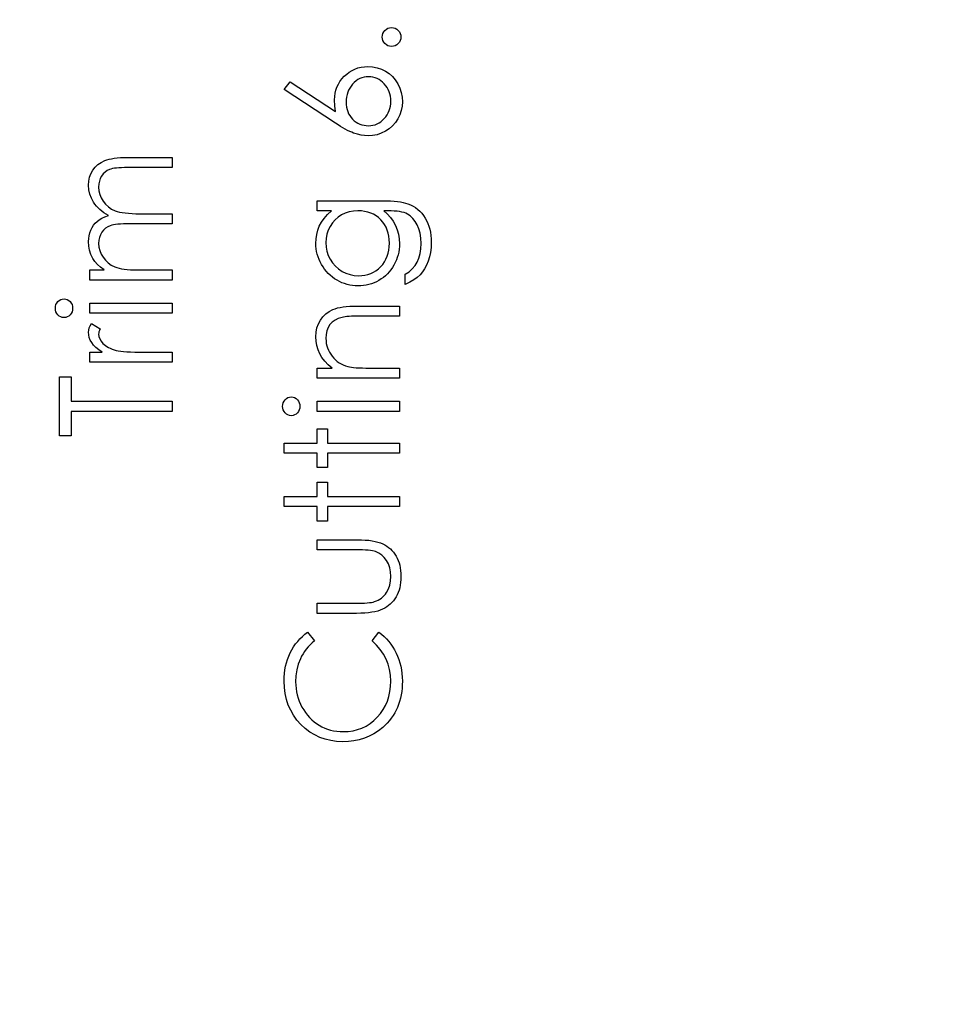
# Model space of a CAD drawing. Header units: inches. Extents: x -122 to 123, y -201 to 75.
# Tile 32 of 191: x -42.85 to -41.82, y 59.26 to 60.35. Entities that reach past the tile are written whole.
import ezdxf

# ---------------------------------------------------------------- set-up
doc = ezdxf.new("R2010")
doc.units = ezdxf.units.IN
doc.header["$MEASUREMENT"] = 0
doc.header["$PDSIZE"] = -1
doc.layers.add('DIMENSIONS', color=171, linetype='Continuous')
doc.styles.add('SLDTEXTSTYLE0', font='TXT', dxfattribs={"width": 0.75})
doc.dimstyles.new('SLDDIMSTYLE3', dxfattribs={"dimtxt": 0.125, "dimasz": 0.13, "dimexe": 0, "dimexo": 0.0625, "dimgap": 0.03125, "dimtad": 0, "dimtih": 1, "dimtoh": 1, "dimdec": 4, "dimrnd": 1e-09, "dimzin": 12, "dimdsep": 46, "dimtxsty": 'SLDTEXTSTYLE0', "dimsah": 1, "dimcen": 0.09, "dimadec": 0, "dimazin": 3, "dimtfac": 1, "dimtdec": 4, "dimtofl": 0, "dimtmove": 0, "dimatfit": 3, "dimfxl": 1, "dimfrac": 2, "dimtolj": 1, "dimtzin": 12, "dimarcsym": 0})

# ---------------------------------------------------------------- blocks, each defined once
blk = doc.blocks.new('_D_4')
at = {"layer": 'Defpoints', "color": 0}
for p in [(-44.7441, 62.6287), (-4.7428, 62.2104), (-44.7441, 58.2595), (-44.7441, 58.2595)]:
    blk.add_point(p, dxfattribs=at)
at = {"layer": 'DIMENSIONS', "color": 0, "lineweight": -2}
for p, q in [((-44.7441, 62.5662), (-44.7441, 58.2595)), ((-4.7428, 62.1479), (-4.7428, 58.2595)), ((-44.6141, 58.2595), (-24.2752, 58.2595)), ((-4.8728, 58.2595), (-23.6034, 58.2595))]:
    blk.add_line(p, q, dxfattribs=at)
at = {"layer": 'DIMENSIONS', "color": 0}
for points in [[(-44.6141, 58.2811), (-44.6141, 58.2378), (-44.7441, 58.2595)], [(-4.8728, 58.2378), (-4.8728, 58.2811), (-4.7428, 58.2595)]]:
    blk.add_solid(points, dxfattribs=at)
at = {"layer": 'DIMENSIONS', "color": 0, "insert": (-23.9393, 58.322), "char_height": 0.125, "attachment_point": 2, "style": 'SLDTEXTSTYLE0'}
blk.add_mtext('\\A1;(40.0013)', dxfattribs=at)

msp = doc.modelspace()

# ---------------------------------------------------------------- linework, layer by layer
at = {"color": 7, "linetype": 'Continuous', "flags": 128}
for points in [[(-42.44432, 60.32959), (-42.44414, 60.33166), (-42.44359, 60.33359), (-42.44264, 60.33535), (-42.44131, 60.33695), (-42.43971, 60.33827), (-42.43795, 60.33925), (-42.43603, 60.3398), (-42.43392, 60.34), (-42.43392, 60.34), (-42.43187, 60.3398), (-42.42994, 60.33925), (-42.42819, 60.33827), (-42.42659, 60.33695), (-42.42523, 60.33535), (-42.42428, 60.33359), (-42.42371, 60.33166), (-42.42351, 60.32959), (-42.42351, 60.32959), (-42.42371, 60.32751), (-42.42428, 60.3256), (-42.42523, 60.32383), (-42.42659, 60.32222), (-42.42819, 60.3209), (-42.42994, 60.31995), (-42.43187, 60.31937), (-42.43392, 60.31917), (-42.43392, 60.31917), (-42.43603, 60.31937), (-42.43795, 60.31995), (-42.43971, 60.3209), (-42.44131, 60.32222), (-42.44264, 60.32383), (-42.44359, 60.3256), (-42.44414, 60.32751), (-42.44434, 60.32959)], [(-42.5533, 60.27109), (-42.54653, 60.27973), (-42.54653, 60.27973), (-42.49602, 60.2467), (-42.49602, 60.2467), (-42.49692, 60.25331), (-42.49722, 60.25965), (-42.49722, 60.25965), (-42.49705, 60.26346), (-42.49655, 60.26711), (-42.49572, 60.27062), (-42.49454, 60.27397), (-42.49304, 60.27718), (-42.49121, 60.28026), (-42.48903, 60.28316), (-42.48653, 60.28594), (-42.48378, 60.28847), (-42.48087, 60.29067), (-42.47782, 60.29253), (-42.47459, 60.29403), (-42.47123, 60.29521), (-42.4677, 60.29606), (-42.46402, 60.29656), (-42.46019, 60.29673), (-42.46019, 60.29673), (-42.45496, 60.29643), (-42.44997, 60.29548), (-42.44526, 60.29393), (-42.44081, 60.29173), (-42.43668, 60.28897), (-42.43302, 60.28567), (-42.42979, 60.28186), (-42.42701, 60.2775), (-42.42478, 60.27282), (-42.42318, 60.26794), (-42.42223, 60.2629), (-42.4219, 60.25767), (-42.4219, 60.25767), (-42.4222, 60.25264), (-42.42313, 60.24778), (-42.42468, 60.2431), (-42.42686, 60.23862), (-42.42959, 60.23446), (-42.43279, 60.23078), (-42.43655, 60.22755), (-42.44078, 60.22482), (-42.44534, 60.22264), (-42.45005, 60.22106), (-42.45493, 60.22014), (-42.45996, 60.21981), (-42.45996, 60.21981), (-42.46382, 60.22001), (-42.4678, 60.22059), (-42.47186, 60.22154), (-42.47601, 60.22287), (-42.47817, 60.22372), (-42.48045, 60.22469), (-42.4828, 60.22584), (-42.48528, 60.22712), (-42.48788, 60.22857), (-42.49056, 60.23015), (-42.49337, 60.2319), (-42.49627, 60.23378), (-42.49627, 60.23378), (-42.55331, 60.27109)], [(-42.4844, 60.2573), (-42.48428, 60.25444), (-42.48395, 60.25174), (-42.48338, 60.24916), (-42.48257, 60.2467), (-42.48157, 60.2444), (-42.48032, 60.24225), (-42.47884, 60.24022), (-42.47714, 60.23831), (-42.47529, 60.23661), (-42.47331, 60.23513), (-42.47126, 60.23388), (-42.4691, 60.23286), (-42.46685, 60.23205), (-42.4645, 60.23148), (-42.46207, 60.23115), (-42.45951, 60.23103), (-42.45951, 60.23103), (-42.45698, 60.23115), (-42.45455, 60.23153), (-42.45223, 60.23216), (-42.45, 60.23303), (-42.44784, 60.23413), (-42.44579, 60.23551), (-42.44384, 60.23711), (-42.44198, 60.23899), (-42.44028, 60.24104), (-42.4388, 60.2432), (-42.43755, 60.24545), (-42.43653, 60.24781), (-42.43575, 60.25026), (-42.43517, 60.25284), (-42.43485, 60.25549), (-42.43472, 60.25827), (-42.43472, 60.25827), (-42.43485, 60.26105), (-42.43517, 60.26371), (-42.43575, 60.26628), (-42.43653, 60.26874), (-42.43755, 60.27109), (-42.4388, 60.27335), (-42.44028, 60.27547), (-42.44198, 60.27753), (-42.44384, 60.27941), (-42.44579, 60.28103), (-42.44784, 60.28239), (-42.45, 60.28351), (-42.45223, 60.28439), (-42.45455, 60.28501), (-42.45698, 60.28539), (-42.45951, 60.28552), (-42.45951, 60.28552), (-42.46207, 60.28539), (-42.4645, 60.28499), (-42.46685, 60.28436), (-42.4691, 60.28346), (-42.47126, 60.28229), (-42.47331, 60.28086), (-42.47529, 60.27918), (-42.47714, 60.27725), (-42.47884, 60.27512), (-42.48032, 60.2729), (-42.48157, 60.27057), (-42.48257, 60.26814), (-42.48338, 60.26558), (-42.48395, 60.26293), (-42.48428, 60.26017), (-42.4844, 60.2573)], [(-42.76896, 60.05955), (-42.76896, 60.07077), (-42.76896, 60.07077), (-42.75309, 60.07077), (-42.75309, 60.07077), (-42.7572, 60.07388), (-42.7607, 60.07703), (-42.76361, 60.08021), (-42.76594, 60.08344), (-42.76594, 60.08344), (-42.76796, 60.08797), (-42.76942, 60.09263), (-42.77027, 60.09739), (-42.77057, 60.10227), (-42.77057, 60.10227), (-42.77039, 60.10558), (-42.76992, 60.10878), (-42.76909, 60.11191), (-42.76794, 60.11494), (-42.76651, 60.11782), (-42.76488, 60.1204), (-42.76303, 60.12273), (-42.76098, 60.12476), (-42.75857, 60.12659), (-42.75567, 60.12831), (-42.75234, 60.12989), (-42.74851, 60.13134), (-42.74851, 60.13134), (-42.75114, 60.13285), (-42.75359, 60.13445), (-42.75589, 60.13615), (-42.75802, 60.13793), (-42.76, 60.13981), (-42.76183, 60.14176), (-42.76348, 60.14381), (-42.76496, 60.14597), (-42.76741, 60.15042), (-42.76917, 60.15508), (-42.77022, 60.15986), (-42.77057, 60.16485), (-42.77057, 60.16485), (-42.77027, 60.16943), (-42.76939, 60.17374), (-42.76791, 60.17777), (-42.76583, 60.18152), (-42.76323, 60.1849), (-42.76015, 60.18783), (-42.7566, 60.19029), (-42.75259, 60.19227), (-42.75034, 60.19309), (-42.74781, 60.19379), (-42.745, 60.19439), (-42.74195, 60.1949), (-42.73864, 60.19527), (-42.73506, 60.19555), (-42.7312, 60.19572), (-42.7271, 60.19577), (-42.7271, 60.19577), (-42.67762, 60.19577), (-42.67762, 60.19577), (-42.67762, 60.18455), (-42.67762, 60.18455), (-42.72715, 60.18455), (-42.72715, 60.18455), (-42.73065, 60.18453), (-42.73388, 60.18443), (-42.73681, 60.18425), (-42.73947, 60.18403), (-42.74185, 60.18373), (-42.74392, 60.18335), (-42.74573, 60.18293), (-42.74723, 60.18243), (-42.74983, 60.18117), (-42.75216, 60.17955), (-42.75422, 60.17754), (-42.75602, 60.17516), (-42.75747, 60.17248), (-42.75852, 60.16953), (-42.75915, 60.16635), (-42.75935, 60.16289), (-42.75935, 60.16289), (-42.75902, 60.15866), (-42.7581, 60.15463), (-42.75652, 60.15075), (-42.75434, 60.14707), (-42.75164, 60.14371), (-42.74851, 60.14086), (-42.74495, 60.13848), (-42.741, 60.13658), (-42.73874, 60.1358), (-42.73614, 60.13512), (-42.73318, 60.13457), (-42.72985, 60.1341), (-42.72622, 60.13375), (-42.72222, 60.13347), (-42.71786, 60.13332), (-42.71315, 60.13327), (-42.71315, 60.13327), (-42.67762, 60.13327), (-42.67762, 60.13327), (-42.67762, 60.12205), (-42.67762, 60.12205), (-42.72407, 60.12205), (-42.72407, 60.12205), (-42.728, 60.12203), (-42.73163, 60.12193), (-42.73491, 60.12175), (-42.73787, 60.12153), (-42.74049, 60.12123), (-42.74277, 60.12088), (-42.74475, 60.12045), (-42.74638, 60.11995), (-42.74918, 60.11872), (-42.75169, 60.1171), (-42.75389, 60.11507), (-42.75582, 60.11266), (-42.75737, 60.10996), (-42.75847, 60.10698), (-42.75912, 60.10377), (-42.75935, 60.10032), (-42.75935, 60.10032), (-42.75905, 60.09626), (-42.75812, 60.09233), (-42.7566, 60.08853), (-42.75447, 60.08487), (-42.75181, 60.08151), (-42.74873, 60.07861), (-42.74525, 60.07618), (-42.74135, 60.07423), (-42.73914, 60.07343), (-42.73666, 60.07272), (-42.73391, 60.07212), (-42.73088, 60.07165), (-42.7276, 60.07125), (-42.72402, 60.071), (-42.72019, 60.07082), (-42.71606, 60.07077), (-42.71606, 60.07077), (-42.67762, 60.07077), (-42.67762, 60.07077), (-42.67762, 60.05955), (-42.67762, 60.05955), (-42.76896, 60.05955)], [(-42.51645, 60.13648), (-42.51645, 60.14769), (-42.51645, 60.14769), (-42.44396, 60.14769), (-42.44396, 60.14769), (-42.43933, 60.14764), (-42.43502, 60.14749), (-42.43104, 60.14722), (-42.42739, 60.14687), (-42.42403, 60.14639), (-42.42103, 60.14582), (-42.41832, 60.14514), (-42.41594, 60.14436), (-42.41594, 60.14436), (-42.41289, 60.14311), (-42.41003, 60.14166), (-42.40735, 60.14001), (-42.40485, 60.13813), (-42.40252, 60.13603), (-42.40037, 60.13375), (-42.39841, 60.13124), (-42.39664, 60.12851), (-42.39503, 60.12563), (-42.39366, 60.1226), (-42.39251, 60.11942), (-42.39155, 60.11609), (-42.3908, 60.11264), (-42.39028, 60.10903), (-42.38995, 60.10528), (-42.38985, 60.1014), (-42.38985, 60.1014), (-42.39005, 60.09574), (-42.39068, 60.09038), (-42.39173, 60.0853), (-42.39321, 60.08051), (-42.39503, 60.07611), (-42.39714, 60.07212), (-42.39952, 60.06859), (-42.4022, 60.06546), (-42.40535, 60.06261), (-42.40913, 60.05988), (-42.41359, 60.05725), (-42.4187, 60.05475), (-42.4187, 60.05475), (-42.4187, 60.06596), (-42.4187, 60.06596), (-42.41449, 60.06879), (-42.41088, 60.07202), (-42.40786, 60.07563), (-42.4054, 60.07961), (-42.4035, 60.08404), (-42.40215, 60.08898), (-42.40134, 60.09438), (-42.40107, 60.10032), (-42.40107, 60.10032), (-42.40134, 60.10618), (-42.40215, 60.11156), (-42.4035, 60.11647), (-42.4054, 60.1209), (-42.4077, 60.12481), (-42.41026, 60.12811), (-42.41311, 60.13079), (-42.41624, 60.1329), (-42.41802, 60.13375), (-42.42005, 60.13447), (-42.42235, 60.13507), (-42.42491, 60.13558), (-42.42776, 60.13598), (-42.43087, 60.13625), (-42.43425, 60.13643), (-42.43788, 60.13648), (-42.43788, 60.13648), (-42.44261, 60.13648), (-42.44261, 60.13648), (-42.43863, 60.13297), (-42.43512, 60.12912), (-42.43214, 60.12488), (-42.42964, 60.12028), (-42.42766, 60.11542), (-42.42623, 60.11041), (-42.42538, 60.10528), (-42.42511, 60.09997), (-42.42511, 60.09997), (-42.42521, 60.09684), (-42.42548, 60.09376), (-42.42598, 60.09073), (-42.42666, 60.08775), (-42.42754, 60.08482), (-42.42859, 60.08194), (-42.42987, 60.07909), (-42.43132, 60.07631), (-42.43295, 60.07363), (-42.4347, 60.0711), (-42.43658, 60.06872), (-42.4386, 60.06649), (-42.44076, 60.06444), (-42.44304, 60.06253), (-42.44547, 60.06078), (-42.44802, 60.05918), (-42.45067, 60.05778), (-42.4534, 60.05655), (-42.45618, 60.0555), (-42.45904, 60.05465), (-42.46194, 60.054), (-42.46492, 60.05352), (-42.46798, 60.05324), (-42.47108, 60.05314), (-42.47108, 60.05314), (-42.47419, 60.05324), (-42.47727, 60.05354), (-42.48027, 60.05402), (-42.48323, 60.05472), (-42.48613, 60.0556), (-42.48898, 60.05667), (-42.49176, 60.05795), (-42.49452, 60.05943), (-42.49717, 60.06108), (-42.49968, 60.06288), (-42.50203, 60.06484), (-42.50426, 60.06694), (-42.50634, 60.06919), (-42.50827, 60.0716), (-42.51007, 60.07415), (-42.51172, 60.07686), (-42.5132, 60.07966), (-42.5145, 60.08249), (-42.51558, 60.08537), (-42.51648, 60.08827), (-42.51715, 60.09123), (-42.51766, 60.09423), (-42.51796, 60.09726), (-42.51806, 60.10032), (-42.51806, 60.10032), (-42.51781, 60.10535), (-42.51708, 60.11021), (-42.51588, 60.11489), (-42.51418, 60.1194), (-42.51187, 60.12378), (-42.50882, 60.12811), (-42.50501, 60.13232), (-42.50048, 60.13648), (-42.50048, 60.13648), (-42.51645, 60.13648)], [(-42.50683, 60.10122), (-42.50654, 60.09631), (-42.50564, 60.09158), (-42.50416, 60.08705), (-42.50208, 60.08267), (-42.49945, 60.07861), (-42.49637, 60.07503), (-42.49284, 60.0719), (-42.48886, 60.06922), (-42.48455, 60.06709), (-42.48007, 60.06559), (-42.47544, 60.06466), (-42.47063, 60.06436), (-42.47063, 60.06436), (-42.467, 60.06451), (-42.46352, 60.06499), (-42.46019, 60.06579), (-42.45703, 60.06689), (-42.45405, 60.06829), (-42.45122, 60.07002), (-42.44855, 60.07207), (-42.44604, 60.07443), (-42.44376, 60.07703), (-42.44178, 60.07984), (-42.44013, 60.08284), (-42.43875, 60.086), (-42.4377, 60.08935), (-42.43693, 60.09291), (-42.43648, 60.09664), (-42.43633, 60.10054), (-42.43633, 60.10054), (-42.43648, 60.1045), (-42.43693, 60.10826), (-42.43768, 60.11181), (-42.43873, 60.11517), (-42.44008, 60.11832), (-42.44176, 60.12128), (-42.44371, 60.12406), (-42.44597, 60.12661), (-42.44847, 60.12891), (-42.45117, 60.13092), (-42.45405, 60.13262), (-42.45711, 60.13402), (-42.46036, 60.1351), (-42.46382, 60.13585), (-42.46745, 60.13633), (-42.47128, 60.13648), (-42.47128, 60.13648), (-42.47626, 60.1362), (-42.48095, 60.13535), (-42.48538, 60.13392), (-42.48954, 60.13194), (-42.49334, 60.12944), (-42.4967, 60.12646), (-42.49968, 60.12303), (-42.50221, 60.1191), (-42.50423, 60.11487), (-42.50569, 60.11049), (-42.50654, 60.10593), (-42.50684, 60.10122)], [(-42.80741, 60.02825), (-42.80725, 60.03033), (-42.80673, 60.03226), (-42.80582, 60.03404), (-42.8046, 60.03564), (-42.80312, 60.03699), (-42.80147, 60.03794), (-42.79969, 60.03852), (-42.79776, 60.03872), (-42.79776, 60.03872), (-42.79588, 60.03852), (-42.79413, 60.03794), (-42.7925, 60.03699), (-42.79103, 60.03564), (-42.7898, 60.03404), (-42.7889, 60.03226), (-42.78837, 60.03033), (-42.7882, 60.02825), (-42.7882, 60.02825), (-42.78837, 60.0262), (-42.7889, 60.02432), (-42.7898, 60.02254), (-42.79103, 60.02094), (-42.7925, 60.01962), (-42.79413, 60.01866), (-42.79588, 60.01809), (-42.79776, 60.01789), (-42.79776, 60.01789), (-42.79969, 60.01809), (-42.80147, 60.01866), (-42.80312, 60.01962), (-42.8046, 60.02094), (-42.80582, 60.02254), (-42.80673, 60.02432), (-42.80725, 60.0262), (-42.80743, 60.02825)], [(-42.76896, 60.02269), (-42.76896, 60.03391), (-42.76896, 60.03391), (-42.67762, 60.03391), (-42.67762, 60.03391), (-42.67762, 60.02269), (-42.67762, 60.02269), (-42.76896, 60.02269)], [(-42.51645, 59.95058), (-42.51645, 59.9618), (-42.51645, 59.9618), (-42.49998, 59.9618), (-42.49998, 59.9618), (-42.50438, 59.96548), (-42.50814, 59.96933), (-42.51127, 59.97339), (-42.51375, 59.97765), (-42.51563, 59.98208), (-42.51698, 59.98671), (-42.51778, 59.99155), (-42.51806, 59.99655), (-42.51806, 59.99655), (-42.51773, 60.00161), (-42.51675, 60.00637), (-42.51515, 60.01083), (-42.5129, 60.01498), (-42.51009, 60.01874), (-42.50684, 60.02199), (-42.50316, 60.0247), (-42.499, 60.02688), (-42.49665, 60.02778), (-42.49402, 60.02855), (-42.49106, 60.02921), (-42.48781, 60.02976), (-42.48425, 60.03016), (-42.4804, 60.03046), (-42.47621, 60.03066), (-42.47176, 60.03071), (-42.47176, 60.03071), (-42.42511, 60.03071), (-42.42511, 60.03071), (-42.42511, 60.01949), (-42.42511, 60.01949), (-42.46808, 60.01949), (-42.46808, 60.01949), (-42.47181, 60.01946), (-42.47521, 60.01941), (-42.47829, 60.01931), (-42.48105, 60.01916), (-42.4835, 60.01896), (-42.4856, 60.01874), (-42.48741, 60.01846), (-42.48886, 60.01816), (-42.48886, 60.01816), (-42.49307, 60.01689), (-42.4967, 60.01511), (-42.4998, 60.01285), (-42.50233, 60.01012), (-42.50431, 60.00692), (-42.50571, 60.00326), (-42.50656, 59.99916), (-42.50684, 59.9946), (-42.50684, 59.9946), (-42.50674, 59.9919), (-42.50641, 59.98927), (-42.50586, 59.98669), (-42.50509, 59.98421), (-42.50411, 59.98178), (-42.50293, 59.97943), (-42.5015, 59.97715), (-42.49988, 59.97494), (-42.49807, 59.97287), (-42.4962, 59.97099), (-42.49419, 59.96928), (-42.49209, 59.96776), (-42.48989, 59.96643), (-42.48758, 59.96528), (-42.48515, 59.9643), (-42.48265, 59.96353), (-42.48265, 59.96353), (-42.4808, 59.96312), (-42.47859, 59.96277), (-42.47606, 59.96247), (-42.47316, 59.96222), (-42.46993, 59.96205), (-42.46635, 59.9619), (-42.46242, 59.96182), (-42.45814, 59.9618), (-42.45814, 59.9618), (-42.42511, 59.9618), (-42.42511, 59.9618), (-42.42511, 59.95058), (-42.42511, 59.95058), (-42.51645, 59.95058)], [(-42.76896, 59.96821), (-42.76896, 59.97943), (-42.76896, 59.97943), (-42.75552, 59.97943), (-42.75552, 59.97943), (-42.75922, 59.98198), (-42.76238, 59.98461), (-42.76498, 59.98729), (-42.76704, 59.99004), (-42.76859, 59.99287), (-42.76969, 59.99578), (-42.77034, 59.99871), (-42.77057, 60.00171), (-42.77057, 60.00171), (-42.77037, 60.00404), (-42.76979, 60.00644), (-42.76881, 60.00892), (-42.76744, 60.01148), (-42.76744, 60.01148), (-42.75772, 60.00532), (-42.75772, 60.00532), (-42.75842, 60.00369), (-42.75895, 60.00219), (-42.75925, 60.00081), (-42.75935, 59.99958), (-42.75935, 59.99958), (-42.75905, 59.9969), (-42.75815, 59.99425), (-42.75667, 59.99167), (-42.75457, 59.98912), (-42.75329, 59.98789), (-42.75184, 59.98674), (-42.75021, 59.98569), (-42.74843, 59.98468), (-42.7465, 59.98376), (-42.74438, 59.98291), (-42.7421, 59.98213), (-42.73967, 59.98143), (-42.73967, 59.98143), (-42.73749, 59.98095), (-42.73479, 59.98055), (-42.73163, 59.9802), (-42.72795, 59.97993), (-42.72379, 59.9797), (-42.71911, 59.97955), (-42.71398, 59.97945), (-42.70832, 59.97943), (-42.70832, 59.97943), (-42.67762, 59.97943), (-42.67762, 59.97943), (-42.67762, 59.96821), (-42.67762, 59.96821), (-42.76896, 59.96821)], [(-42.78978, 59.88648), (-42.80262, 59.88648), (-42.80262, 59.88648), (-42.80262, 59.95218), (-42.80262, 59.95218), (-42.7898, 59.95218), (-42.7898, 59.95218), (-42.7898, 59.92494), (-42.7898, 59.92494), (-42.67762, 59.92494), (-42.67762, 59.92494), (-42.67762, 59.91372), (-42.67762, 59.91372), (-42.7898, 59.91372), (-42.7898, 59.91372), (-42.7898, 59.88648)], [(-42.55491, 59.91928), (-42.55474, 59.92136), (-42.55421, 59.92329), (-42.55331, 59.92506), (-42.55209, 59.92667), (-42.55061, 59.92802), (-42.54896, 59.92897), (-42.54718, 59.92955), (-42.54525, 59.92975), (-42.54525, 59.92975), (-42.54337, 59.92955), (-42.54162, 59.92897), (-42.53999, 59.92802), (-42.53851, 59.92667), (-42.53729, 59.92506), (-42.53639, 59.92329), (-42.53586, 59.92136), (-42.53568, 59.91928), (-42.53568, 59.91928), (-42.53586, 59.91723), (-42.53639, 59.91535), (-42.53729, 59.91357), (-42.53851, 59.91197), (-42.53999, 59.91064), (-42.54162, 59.90969), (-42.54337, 59.90911), (-42.54525, 59.90891), (-42.54525, 59.90891), (-42.54718, 59.90911), (-42.54896, 59.90969), (-42.55061, 59.91064), (-42.55209, 59.91197), (-42.55331, 59.91357), (-42.55421, 59.91535), (-42.55474, 59.91723), (-42.55492, 59.91928)], [(-42.51645, 59.91372), (-42.51645, 59.92494), (-42.51645, 59.92494), (-42.42511, 59.92494), (-42.42511, 59.92494), (-42.42511, 59.91372), (-42.42511, 59.91372), (-42.51645, 59.91372)], [(-42.5533, 59.86725), (-42.55331, 59.87846), (-42.55331, 59.87846), (-42.51645, 59.87846), (-42.51645, 59.87846), (-42.51645, 59.89449), (-42.51645, 59.89449), (-42.50524, 59.89449), (-42.50524, 59.89449), (-42.50524, 59.87846), (-42.50524, 59.87846), (-42.42511, 59.87846), (-42.42511, 59.87846), (-42.42511, 59.86725), (-42.42511, 59.86725), (-42.50524, 59.86725), (-42.50524, 59.86725), (-42.50524, 59.85122), (-42.50524, 59.85122), (-42.51645, 59.85122), (-42.51645, 59.85122), (-42.51645, 59.86725), (-42.51645, 59.86725), (-42.55331, 59.86725)], [(-42.5533, 59.80795), (-42.55331, 59.81917), (-42.55331, 59.81917), (-42.51645, 59.81917), (-42.51645, 59.81917), (-42.51645, 59.83519), (-42.51645, 59.83519), (-42.50524, 59.83519), (-42.50524, 59.83519), (-42.50524, 59.81917), (-42.50524, 59.81917), (-42.42511, 59.81917), (-42.42511, 59.81917), (-42.42511, 59.80795), (-42.42511, 59.80795), (-42.50524, 59.80795), (-42.50524, 59.80795), (-42.50524, 59.79193), (-42.50524, 59.79193), (-42.51645, 59.79193), (-42.51645, 59.79193), (-42.51645, 59.80795), (-42.51645, 59.80795), (-42.55331, 59.80795)], [(-42.51645, 59.68936), (-42.51645, 59.70058), (-42.51645, 59.70058), (-42.47409, 59.70058), (-42.47409, 59.70058), (-42.47036, 59.7006), (-42.46695, 59.70068), (-42.46382, 59.70083), (-42.46099, 59.70103), (-42.45849, 59.70128), (-42.45626, 59.70158), (-42.45435, 59.70193), (-42.45273, 59.70236), (-42.45273, 59.70236), (-42.4507, 59.70311), (-42.44877, 59.70399), (-42.44697, 59.70504), (-42.44526, 59.70621), (-42.44366, 59.70757), (-42.44218, 59.70907), (-42.44081, 59.7107), (-42.43956, 59.7125), (-42.43745, 59.71643), (-42.43592, 59.72074), (-42.43502, 59.72539), (-42.43472, 59.7304), (-42.43472, 59.7304), (-42.43502, 59.73541), (-42.4359, 59.74002), (-42.43738, 59.74422), (-42.43943, 59.74803), (-42.44196, 59.75136), (-42.44489, 59.75414), (-42.44817, 59.75637), (-42.45183, 59.75802), (-42.45183, 59.75802), (-42.45333, 59.75845), (-42.45518, 59.75882), (-42.45741, 59.75915), (-42.46001, 59.75942), (-42.46299, 59.75962), (-42.46632, 59.75975), (-42.47003, 59.75985), (-42.47409, 59.75987), (-42.47409, 59.75987), (-42.51645, 59.75987), (-42.51645, 59.75987), (-42.51645, 59.77109), (-42.51645, 59.77109), (-42.47198, 59.77109), (-42.47198, 59.77109), (-42.46745, 59.77102), (-42.46319, 59.77082), (-42.45921, 59.77047), (-42.45553, 59.76997), (-42.45215, 59.76934), (-42.44907, 59.76856), (-42.44627, 59.76764), (-42.44374, 59.76659), (-42.44143, 59.76538), (-42.43926, 59.76406), (-42.4372, 59.76255), (-42.43527, 59.76095), (-42.4335, 59.75917), (-42.43182, 59.75727), (-42.43029, 59.75522), (-42.42889, 59.75301), (-42.42764, 59.75068), (-42.42653, 59.74821), (-42.42561, 59.74558), (-42.42486, 59.74282), (-42.42426, 59.73989), (-42.42383, 59.73684), (-42.42358, 59.73366), (-42.42351, 59.7303), (-42.42351, 59.7303), (-42.42358, 59.72697), (-42.42383, 59.72377), (-42.42426, 59.72071), (-42.42486, 59.71778), (-42.42561, 59.715), (-42.42653, 59.71237), (-42.42764, 59.70987), (-42.42889, 59.70752), (-42.43029, 59.70531), (-42.43184, 59.70323), (-42.4335, 59.70131), (-42.4353, 59.69953), (-42.43725, 59.6979), (-42.43933, 59.69642), (-42.44153, 59.69507), (-42.44386, 59.69387), (-42.44642, 59.69282), (-42.44927, 59.69189), (-42.45245, 59.69111), (-42.45591, 59.69049), (-42.45969, 59.68999), (-42.46374, 59.68964), (-42.46813, 59.68944), (-42.47281, 59.68936), (-42.47281, 59.68936), (-42.51645, 59.68936)], [(-42.52717, 59.66853), (-42.51966, 59.65871), (-42.51966, 59.65871), (-42.52214, 59.65658), (-42.52447, 59.65436), (-42.52665, 59.65203), (-42.52867, 59.6496), (-42.53053, 59.64704), (-42.53225, 59.64441), (-42.53381, 59.64166), (-42.53521, 59.63881), (-42.53751, 59.63285), (-42.53917, 59.62661), (-42.54017, 59.6201), (-42.54049, 59.61329), (-42.54049, 59.61329), (-42.54039, 59.60953), (-42.54004, 59.60583), (-42.53949, 59.6022), (-42.53871, 59.59867), (-42.53771, 59.59516), (-42.53651, 59.59176), (-42.53506, 59.58843), (-42.53341, 59.58514), (-42.53155, 59.58199), (-42.52955, 59.57904), (-42.5274, 59.57626), (-42.52509, 59.57365), (-42.52264, 59.57122), (-42.52003, 59.56899), (-42.51728, 59.56694), (-42.51438, 59.56506), (-42.51135, 59.56339), (-42.50822, 59.56196), (-42.50499, 59.56073), (-42.50166, 59.55973), (-42.49825, 59.55895), (-42.49477, 59.5584), (-42.49116, 59.55805), (-42.48748, 59.55795), (-42.48748, 59.55795), (-42.48195, 59.5582), (-42.47667, 59.55895), (-42.47161, 59.56018), (-42.46677, 59.56193), (-42.46219, 59.56416), (-42.45784, 59.56692), (-42.4537, 59.57015), (-42.44982, 59.57388), (-42.44629, 59.57798), (-42.44321, 59.58237), (-42.44063, 59.587), (-42.4385, 59.59188), (-42.43685, 59.59704), (-42.43567, 59.60245), (-42.43495, 59.60813), (-42.43472, 59.61407), (-42.43472, 59.61407), (-42.43505, 59.6206), (-42.43603, 59.62686), (-42.43765, 59.63285), (-42.43993, 59.63858), (-42.44286, 59.64401), (-42.44644, 59.6492), (-42.45067, 59.65408), (-42.45556, 59.65871), (-42.45556, 59.65871), (-42.44812, 59.66853), (-42.44812, 59.66853), (-42.44509, 59.66612), (-42.44221, 59.66357), (-42.43953, 59.66089), (-42.43703, 59.65806), (-42.4347, 59.65508), (-42.43254, 59.65195), (-42.43057, 59.64867), (-42.42876, 59.64527), (-42.42716, 59.64174), (-42.42576, 59.6381), (-42.42458, 59.63437), (-42.42361, 59.63052), (-42.42288, 59.62659), (-42.42233, 59.62253), (-42.422, 59.6184), (-42.4219, 59.61414), (-42.4219, 59.61414), (-42.42198, 59.61011), (-42.42225, 59.60618), (-42.42268, 59.60237), (-42.42328, 59.59867), (-42.42403, 59.59506), (-42.42498, 59.59158), (-42.42608, 59.5882), (-42.42736, 59.58492), (-42.42881, 59.58174), (-42.43044, 59.57868), (-42.43224, 59.57573), (-42.4342, 59.57288), (-42.43633, 59.57015), (-42.43863, 59.56752), (-42.44111, 59.56499), (-42.44376, 59.56258), (-42.44376, 59.56258), (-42.4485, 59.55888), (-42.45348, 59.55565), (-42.45869, 59.55292), (-42.46412, 59.55069), (-42.46983, 59.54896), (-42.47576, 59.54774), (-42.48192, 59.54698), (-42.48833, 59.54673), (-42.48833, 59.54673), (-42.49507, 59.54703), (-42.50153, 59.54794), (-42.50771, 59.54944), (-42.51362, 59.55154), (-42.51926, 59.55422), (-42.52464, 59.55753), (-42.52973, 59.56141), (-42.53456, 59.56591), (-42.53896, 59.57087), (-42.54277, 59.57611), (-42.54598, 59.58166), (-42.54863, 59.58752), (-42.55068, 59.59368), (-42.55214, 59.60014), (-42.55301, 59.60693), (-42.55331, 59.61399), (-42.55331, 59.61399), (-42.55321, 59.6183), (-42.55289, 59.6225), (-42.55234, 59.62659), (-42.55159, 59.63057), (-42.55063, 59.63445), (-42.54946, 59.63823), (-42.54805, 59.64191), (-42.54645, 59.64547), (-42.54465, 59.6489), (-42.54267, 59.65218), (-42.54052, 59.65531), (-42.53819, 59.65826), (-42.53568, 59.66107), (-42.53303, 59.66372), (-42.53018, 59.6662), (-42.52717, 59.66853)]]:
    msp.add_lwpolyline(points, dxfattribs=at)

# ---------------------------------------------------------------- dimensions: what is measured, and where the dimension line sits
at = {"layer": 'DIMENSIONS'}
dim = msp.add_linear_dim(base=(-44.74409, 58.25945), p1=(-4.74283, 62.21037), p2=(-44.74409, 62.62869), text='(<>)', dimstyle='SLDDIMSTYLE3', dxfattribs=at)
dim.commit()
dim.dimension.update_dxf_attribs({"geometry": '_D_4', "text_midpoint": (-23.93931, 58.25945), "dimtype": 160})

doc.saveas('drawing.dxf')
